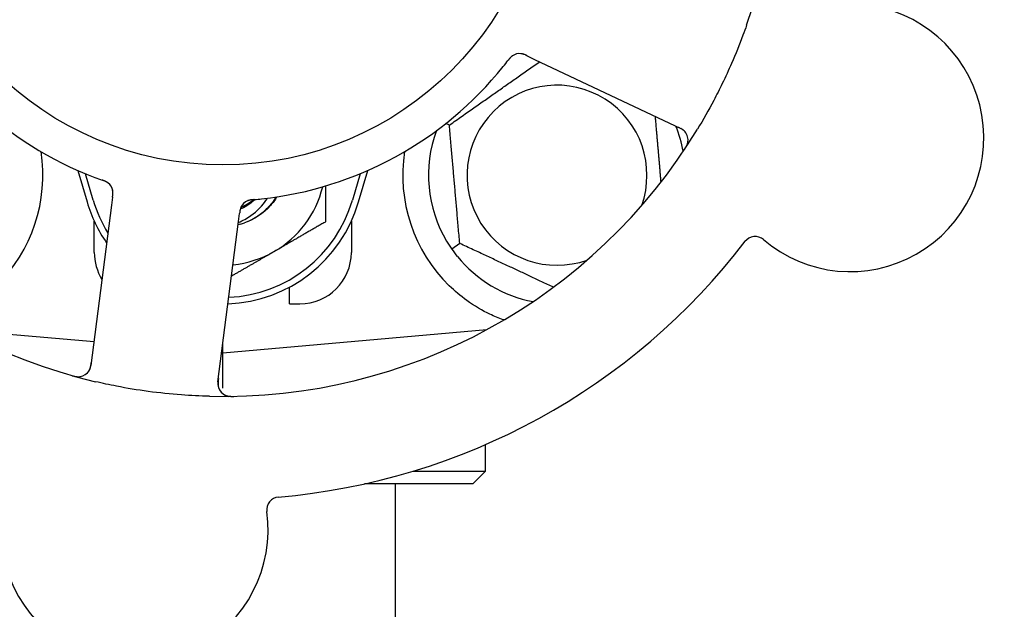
# Model space of a CAD drawing. Header units: inches. Extents: x 24 to 1128, y -69 to 748.
# Tile 11 of 256: x 115.49 to 117.89, y 213.31 to 214.74. Entities that reach past the tile are written whole.
import ezdxf

# ---------------------------------------------------------------- set-up
doc = ezdxf.new("R2010")
doc.units = ezdxf.units.IN
doc.header["$LTSCALE"] = 32
doc.header["$MEASUREMENT"] = 0
doc.layers.add('Dimension (ANSI)', color=7, linetype='Continuous', lineweight=25)
doc.layers.add('Visible (ANSI)', color=7, linetype='Continuous', lineweight=30)
doc.styles.add('Note Text (ANSI)', font='tahoma.ttf')
doc.dimstyles.new('SB Fraction-16 (ANSI)', dxfattribs={"dimscale": 32, "dimtxt": 0.125, "dimasz": 0.098425, "dimexe": 0.125, "dimexo": 0.0625, "dimgap": 0.031496, "dimtad": 0, "dimtih": 1, "dimtoh": 1, "dimdec": 4, "dimrnd": 1e-08, "dimzin": 0, "dimdsep": 46, "dimlunit": 5, "dimtxsty": 'Note Text (ANSI)', "dimcen": 0.09, "dimdle": 0.393701, "dimclrd": 256, "dimclre": 256, "dimclrt": 256, "dimadec": 0, "dimazin": 3, "dimtfac": 0.96, "dimtofl": 0, "dimtmove": 0, "dimatfit": 3, "dimfxl": 1, "dimfrac": 2, "dimtolj": 1, "dimtzin": 12, "dimlwd": -1, "dimlwe": -1, "dimarcsym": 0})

# ---------------------------------------------------------------- blocks, each defined once
blk = doc.blocks.new('*D15')
at = {"layer": 'Defpoints', "color": 0, "transparency": 16777216}
for p in [(162.2904, 468.9837), (60.65, 162.272), (120.1654, 162.272)]:
    blk.add_point(p, dxfattribs=at)
at = {"layer": 'Dimension (ANSI)', "transparency": 16777216}
for p, q in [((160.2904, 468.9837), (56.65, 468.9837)), ((60.65, 465.8341), (60.65, 319.1609)), ((60.65, 165.4216), (60.65, 312.0948)), ((118.1654, 162.272), (56.65, 162.272))]:
    blk.add_line(p, q, dxfattribs=at)
for points in [[(60.125, 465.8341), (61.1749, 465.8341), (60.65, 468.9837)], [(60.125, 165.4216), (61.1749, 165.4216), (60.65, 162.272)]]:
    blk.add_solid(points, dxfattribs=at)
at = {"layer": 'Dimension (ANSI)', "transparency": 16777216, "insert": (48.4472, 318.153), "char_height": 4, "attachment_point": 1, "style": 'Note Text (ANSI)'}
blk.add_mtext('\\A1;306 11/16', dxfattribs=at)

msp = doc.modelspace()

# ---------------------------------------------------------------- linework, layer by layer
at = {"layer": 'Visible (ANSI)'}
for p, q in [((116.72633, 214.64962), (116.74429, 214.64112)), ((116.74429, 214.64112), (117.09956, 214.47306)), ((116.53698, 214.48158), (116.52855, 214.48551)), ((115.63378, 214.37115), (115.65611, 214.29458)), ((115.67111, 214.29895), (115.65236, 214.36323)), ((116.31986, 214.36323), (116.30111, 214.29895)), ((116.31611, 214.29458), (116.33844, 214.37115)), ((115.71543, 214.28693), (115.66538, 213.89712)), ((115.71796, 214.30663), (115.71543, 214.28693)), ((116.02439, 214.24726), (116.02693, 214.26699)), ((115.67361, 214.17208), (115.67361, 214.24762)), ((115.97434, 213.85745), (116.02439, 214.24726)), ((116.29861, 214.24762), (116.29861, 214.17208)), ((116.56214, 214.194), (116.54262, 214.18033)), ((116.14861, 214.04708), (116.14861, 214.08791)), ((116.14861, 214.04708), (116.17361, 214.04708)), ((115.34412, 213.98449), (115.6729, 213.95573)), ((115.98611, 213.92833), (116.62809, 213.98449)), ((116.62486, 213.98275), (116.62486, 213.98421)), ((115.98347, 213.92856), (115.98611, 213.92833)), ((115.98611, 213.92833), (115.98611, 213.94908)), ((115.98611, 213.84233), (115.98611, 213.92833)), ((116.62486, 213.64083), (116.62486, 213.70511)), ((116.45008, 213.64083), (116.62486, 213.64083)), ((116.59361, 213.60958), (116.62486, 213.64083)), ((116.59361, 213.60958), (116.33048, 213.60958)), ((116.40611, 211.37808), (116.40611, 213.60958))]:
    msp.add_line(p, q, dxfattribs=at)
msp.add_circle((115.98611, 215.17208), 0.7875, dxfattribs=at)
for centre, radius, start, end in [((115.98611, 215.17208), 1.35, 340.62287, 40.74397), ((115.98611, 215.17208), 0.875, 204.19111, 249.17573), ((115.98611, 215.17208), 1.35, 196.62287, 256.74397), ((117.51154, 214.45047), 0.325, 229.56477, 79.80207), ((116.70773, 214.62385), 0.03125, 82.67765, 124.13682), ((115.98611, 215.17208), 0.875, 276.19111, 321.17573), ((116.79861, 214.35958), 0.21875, 340.34111, 289.65889), ((116.79861, 214.35958), 0.3125, 10.71622, 22.42184), ((115.98611, 215.17208), 1.35, 268.62287, 328.74397), ((116.79861, 214.35958), 0.3125, 159.72028, 210.84193), ((117.08619, 214.44481), 0.03125, 326.53135, 64.68342), ((115.17361, 214.35958), 0.375, 314.27762, 8.78707), ((116.79861, 214.35958), 0.375, 171.21293, 225.72238), ((115.6877, 214.31636), 0.03125, 10.67765, 52.13682), ((115.98611, 214.39083), 0.25, 300, 346.26096), ((115.98611, 214.39083), 0.34375, 196.2602, 214.73634), ((115.98611, 214.39083), 0.32812, 196.2602, 211.61609), ((115.98611, 214.39083), 0.34375, 272.10255, 343.7398), ((115.98611, 214.39083), 0.32812, 272.55546, 343.7398), ((116.05866, 214.26873), 0.03125, 113.46904, 155.46837), ((115.98611, 214.39083), 0.11727, 292.2465, 309.43252), ((115.98611, 214.39083), 0.15625, 285.94214, 289.71036), ((115.98611, 215.17208), 1.6, 274.81714, 322.5497), ((117.28048, 214.17931), 0.03125, 49.56477, 142.51231), ((115.79861, 214.17208), 0.125, 180, 211.69426), ((115.98611, 214.39083), 0.25, 275.68783, 300), ((116.17361, 214.17208), 0.125, 270, 0), ((116.79861, 214.35958), 0.3125, 219.15807, 259.28378), ((115.63438, 213.9011), 0.03125, 254.53135, 352.68342), ((116.00534, 213.85347), 0.03125, 172.68342, 270.83549), ((115.7712, 213.49832), 0.325, 157.56477, 7.80207), ((116.12415, 213.54668), 0.03125, 94.85452, 187.80207)]:
    msp.add_arc(centre, radius, start, end, dxfattribs=at)
for points, knots in [([(117.25964, 214.72417), (117.25675, 214.71595), (117.25378, 214.70777), (117.24211, 214.67652), (117.23293, 214.65387), (117.2159, 214.6149), (117.20834, 214.59851), (117.19374, 214.56845), (117.1868, 214.55476), (117.16722, 214.51772), (117.1541, 214.49456), (117.14017, 214.47161)], [-0.73117437, -0.73117437, -0.73117437, -0.73117437, -0.66329539, -0.66329539, -0.47009836, -0.47009836, -0.32966499, -0.32966499, -0.20932583, -0.20932583, 0, 0, 0, 0]), ([(116.69082, 214.65013), (116.69063, 214.65), (116.69038, 214.64983), (116.68966, 214.64932), (116.68915, 214.64894), (116.68811, 214.64808), (116.68758, 214.64762), (116.68655, 214.64665), (116.68606, 214.64616), (116.6849, 214.64495), (116.68421, 214.64418), (116.68322, 214.64303), (116.68292, 214.64268), (116.68186, 214.6414), (116.68109, 214.64042), (116.6801, 214.63915), (116.67985, 214.63883), (116.6795, 214.63837), (116.67939, 214.63823), (116.67928, 214.6381)], [0.044252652, 0.044252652, 0.044252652, 0.044252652, 0.050671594, 0.050671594, 0.061250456, 0.061250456, 0.071050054, 0.071050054, 0.078610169, 0.078610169, 0.087196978, 0.087196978, 0.090753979, 0.090753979, 0.100050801, 0.100050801, 0.10314767, 0.10314767, 0.10451733, 0.10451733, 0.10451733, 0.10451733]), ([(116.6905, 214.64993), (116.6905, 214.64993), (116.69048, 214.64991), (116.69037, 214.64983), (116.69025, 214.64975), (116.68988, 214.6495), (116.68959, 214.64928), (116.68861, 214.64854), (116.68788, 214.64794), (116.68642, 214.64658), (116.68568, 214.64584), (116.68403, 214.64403), (116.68308, 214.64292), (116.68131, 214.64073), (116.68046, 214.63963), (116.67952, 214.6384), (116.6794, 214.63825), (116.67928, 214.6381)], [0.030853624, 0.030853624, 0.030853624, 0.030853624, 0.032941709, 0.032941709, 0.03638518, 0.03638518, 0.042347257, 0.042347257, 0.055267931, 0.055267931, 0.065838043, 0.065838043, 0.077516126, 0.077516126, 0.087897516, 0.087897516, 0.089364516, 0.089364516, 0.089364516, 0.089364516]), ([(116.72629, 214.64963), (116.72602, 214.64976), (116.72575, 214.64989), (116.72427, 214.65059), (116.72302, 214.65117), (116.72039, 214.65231), (116.71898, 214.65288), (116.71643, 214.65376), (116.71525, 214.6541), (116.71304, 214.65462), (116.71196, 214.6548), (116.71105, 214.65492), (116.71092, 214.65493), (116.71081, 214.65494)], [0, 0, 0, 0, 0.002309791, 0.002309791, 0.012623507, 0.012623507, 0.024338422, 0.024338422, 0.035397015, 0.035397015, 0.047442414, 0.047442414, 0.049661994, 0.049661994, 0.049661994, 0.049661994]), ([(116.72633, 214.64962), (116.72585, 214.64984), (116.72537, 214.65007), (116.72444, 214.65051), (116.72398, 214.65072), (116.72294, 214.6512), (116.72238, 214.65146), (116.72034, 214.65237), (116.71901, 214.6529), (116.71691, 214.65366), (116.71598, 214.65395), (116.71427, 214.65439), (116.71352, 214.65455), (116.71226, 214.65477), (116.7117, 214.65484), (116.71138, 214.65488), (116.71133, 214.65489), (116.71133, 214.65489), (116.71133, 214.65489), (116.71133, 214.65489)], [0, 0, 0, 0, 0.004355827, 0.004355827, 0.008687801, 0.008687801, 0.014307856, 0.014307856, 0.029588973, 0.029588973, 0.043844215, 0.043844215, 0.054171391, 0.054171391, 0.061954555, 0.061954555, 0.063871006, 0.063871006, 0.063878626, 0.063878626, 0.063878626, 0.063878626]), ([(117.11151, 214.46313), (117.11133, 214.46337), (117.11111, 214.46366), (117.10998, 214.46504), (117.10877, 214.46632), (117.10639, 214.46841), (117.10519, 214.46934), (117.10197, 214.4715), (117.09986, 214.47274), (117.09669, 214.47437), (117.09575, 214.47484), (117.09395, 214.47571), (117.09308, 214.47612), (117.09221, 214.47653)], [0.058736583, 0.058736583, 0.058736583, 0.058736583, 0.064782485, 0.064782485, 0.086145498, 0.086145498, 0.103238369, 0.103238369, 0.123434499, 0.123434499, 0.131598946, 0.131598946, 0.138939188, 0.138939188, 0.138939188, 0.138939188]), ([(117.10835, 214.42169), (117.1087, 214.42221), (117.10904, 214.42273), (117.10996, 214.42413), (117.11055, 214.42504), (117.11159, 214.42674), (117.11206, 214.42753), (117.11322, 214.4296), (117.11389, 214.43091), (117.11497, 214.43322), (117.1154, 214.43427), (117.11606, 214.43608), (117.11631, 214.43687), (117.11676, 214.43847), (117.11693, 214.43925), (117.11709, 214.44013), (117.11712, 214.44032), (117.11714, 214.44048)], [0, 0, 0, 0, 0.005149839, 0.005149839, 0.013554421, 0.013554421, 0.020527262, 0.020527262, 0.031641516, 0.031641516, 0.041623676, 0.041623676, 0.051235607, 0.051235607, 0.06373445, 0.06373445, 0.067355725, 0.067355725, 0.067355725, 0.067355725]), ([(115.70747, 214.34056), (115.70729, 214.34071), (115.70705, 214.34089), (115.70635, 214.34142), (115.70582, 214.34179), (115.70469, 214.34251), (115.70409, 214.34287), (115.70285, 214.34355), (115.70223, 214.34387), (115.70072, 214.3446), (115.69978, 214.34502), (115.69837, 214.3456), (115.69795, 214.34577), (115.6964, 214.34639), (115.69524, 214.34682), (115.69372, 214.34737), (115.69334, 214.34751), (115.6928, 214.3477), (115.69263, 214.34776), (115.69246, 214.34782)], [0.044252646, 0.044252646, 0.044252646, 0.044252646, 0.05067159, 0.05067159, 0.061250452, 0.061250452, 0.07105005, 0.07105005, 0.078610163, 0.078610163, 0.087196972, 0.087196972, 0.090753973, 0.090753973, 0.100050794, 0.100050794, 0.103147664, 0.103147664, 0.104517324, 0.104517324, 0.104517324, 0.104517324]), ([(115.70718, 214.3408), (115.70718, 214.3408), (115.70716, 214.34082), (115.70705, 214.34091), (115.70694, 214.34099), (115.70658, 214.34126), (115.70629, 214.34148), (115.70528, 214.34218), (115.70449, 214.34268), (115.70274, 214.34366), (115.7018, 214.34413), (115.69958, 214.34514), (115.69823, 214.3457), (115.6956, 214.3467), (115.69429, 214.34717), (115.69283, 214.34769), (115.69265, 214.34776), (115.69246, 214.34782)], [0.030853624, 0.030853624, 0.030853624, 0.030853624, 0.032941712, 0.032941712, 0.036385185, 0.036385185, 0.042347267, 0.042347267, 0.055267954, 0.055267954, 0.065838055, 0.065838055, 0.077516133, 0.077516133, 0.087897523, 0.087897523, 0.089364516, 0.089364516, 0.089364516, 0.089364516]), ([(115.71796, 214.30664), (115.71803, 214.30716), (115.7181, 214.30769), (115.71822, 214.30871), (115.71829, 214.30921), (115.71842, 214.31034), (115.71849, 214.31097), (115.71872, 214.31318), (115.71883, 214.31461), (115.7189, 214.31684), (115.71888, 214.31782), (115.71877, 214.31958), (115.71869, 214.32034), (115.71851, 214.3216), (115.71841, 214.32216), (115.71835, 214.32248), (115.71834, 214.32253), (115.71834, 214.32253), (115.71834, 214.32253), (115.71834, 214.32253)], [0, 0, 0, 0, 0.004355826, 0.004355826, 0.008687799, 0.008687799, 0.014307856, 0.014307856, 0.029588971, 0.029588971, 0.043844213, 0.043844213, 0.054171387, 0.054171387, 0.06195455, 0.06195455, 0.063871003, 0.063871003, 0.063878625, 0.063878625, 0.063878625, 0.063878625]), ([(115.71797, 214.30668), (115.718, 214.30697), (115.71804, 214.30727), (115.71825, 214.30889), (115.71841, 214.31026), (115.71869, 214.31312), (115.71879, 214.31464), (115.71884, 214.31734), (115.7188, 214.31856), (115.71862, 214.32082), (115.71845, 214.3219), (115.71828, 214.3228), (115.71825, 214.32293), (115.71823, 214.32304)], [0, 0, 0, 0, 0.002309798, 0.002309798, 0.012623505, 0.012623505, 0.02433842, 0.02433842, 0.035397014, 0.035397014, 0.047442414, 0.047442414, 0.049661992, 0.049661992, 0.049661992, 0.049661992]), ([(116.02411, 214.24509), (116.03485, 214.24934), (116.04508, 214.25483), (116.06979, 214.27218), (116.08281, 214.2857), (116.09328, 214.30217), (116.09378, 214.30298), (116.09427, 214.30379)], [-0.61635944, -0.61635944, -0.61635944, -0.61635944, -0.52774982, -0.52774982, -0.38555901, -0.38555901, -0.37828525, -0.37828525, -0.37828525, -0.37828525]), ([(116.06434, 214.30058), (116.06249, 214.29881), (116.06059, 214.2971), (116.04959, 214.28787), (116.03948, 214.28166), (116.02865, 214.27701)], [-2.04013267, -2.04013267, -2.04013267, -2.04013267, -2.02048123, -2.02048123, -1.92997412, -1.92997412, -1.92997412, -1.92997412]), ([(116.11791, 214.30711), (116.11319, 214.29957), (116.10782, 214.29244), (116.10184, 214.28584), (116.08469, 214.26694), (116.0627, 214.25266), (116.03869, 214.24404)], [9.99046979, 9.99046979, 9.99046979, 9.99046979, 10.16152319, 10.16152319, 10.16152319, 10.65156368, 10.65156368, 10.65156368, 10.65156368]), ([(116.11546, 214.30669), (116.11396, 214.30422), (116.11239, 214.3018), (116.10435, 214.29012), (116.09691, 214.28156), (116.07412, 214.26069), (116.05717, 214.25037), (116.03881, 214.24373)], [-0.25639672, -0.25639672, -0.25639672, -0.25639672, -0.23449039, -0.23449039, -0.1487662, -0.1487662, 0, 0, 0, 0]), ([(116.06202, 214.30038), (116.06172, 214.30035), (116.06142, 214.30032), (116.06062, 214.30025), (116.06011, 214.3002), (116.05853, 214.30005), (116.05744, 214.29994), (116.05518, 214.29965), (116.054, 214.29948), (116.05167, 214.29905), (116.05058, 214.2988), (116.04844, 214.29823), (116.0475, 214.2979), (116.04634, 214.29745), (116.04603, 214.29732), (116.04579, 214.29721)], [0.001596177, 0.001596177, 0.001596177, 0.001596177, 0.00393777, 0.00393777, 0.007842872, 0.007842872, 0.016055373, 0.016055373, 0.025513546, 0.025513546, 0.037191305, 0.037191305, 0.054193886, 0.054193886, 0.06155888, 0.06155888, 0.06155888, 0.06155888]), ([(116.06202, 214.30038), (116.06148, 214.30033), (116.06093, 214.30028), (116.05985, 214.30018), (116.05931, 214.30014), (116.0575, 214.29996), (116.05623, 214.29982), (116.05418, 214.29953), (116.05333, 214.2994), (116.05143, 214.29904), (116.05044, 214.29881), (116.0487, 214.29832), (116.04793, 214.29807), (116.04673, 214.29762), (116.04624, 214.29741), (116.04594, 214.29728), (116.0459, 214.29727), (116.04589, 214.29726), (116.04589, 214.29726), (116.04589, 214.29726)], [0, 0, 0, 0, 0.004180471, 0.004180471, 0.008305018, 0.008305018, 0.018114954, 0.018114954, 0.025612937, 0.025612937, 0.036850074, 0.036850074, 0.047489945, 0.047489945, 0.056089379, 0.056089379, 0.058286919, 0.058286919, 0.058652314, 0.058652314, 0.058652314, 0.058652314]), ([(116.06206, 214.30038), (116.06253, 214.30042), (116.06304, 214.30047), (116.06359, 214.30051), (116.06847, 214.30095), (116.07513, 214.3016), (116.08047, 214.30218)], [0.48080563, 0.48080563, 0.48080563, 0.48080563, 0.5329828, 0.5329828, 0.5329828, 1, 1, 1, 1]), ([(116.03078, 214.28286), (116.03074, 214.28278), (116.0307, 214.28269), (116.03057, 214.28241), (116.03047, 214.28221), (116.03006, 214.28129), (116.02971, 214.28042), (116.02898, 214.27828), (116.0286, 214.2769), (116.02797, 214.27405), (116.02771, 214.27256), (116.02738, 214.2704), (116.02729, 214.26972), (116.02715, 214.26871), (116.0271, 214.26837), (116.02702, 214.26769), (116.02698, 214.26737), (116.02693, 214.26704)], [0.038929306, 0.038929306, 0.038929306, 0.038929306, 0.040726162, 0.040726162, 0.043941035, 0.043941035, 0.054249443, 0.054249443, 0.066768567, 0.066768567, 0.078206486, 0.078206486, 0.083402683, 0.083402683, 0.086046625, 0.086046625, 0.088630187, 0.088630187, 0.088630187, 0.088630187]), ([(116.03042, 214.28213), (116.03042, 214.28213), (116.03042, 214.28213), (116.03039, 214.28207), (116.0303, 214.28186), (116.03002, 214.28123), (116.02981, 214.28073), (116.02937, 214.27959), (116.02915, 214.27896), (116.02891, 214.27814), (116.02884, 214.27793), (116.02842, 214.2764), (116.02803, 214.27462), (116.02756, 214.2717), (116.02744, 214.27084), (116.02725, 214.26947), (116.02719, 214.269), (116.02706, 214.26803), (116.027, 214.26753), (116.02693, 214.26704)], [0.028019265, 0.028019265, 0.028019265, 0.028019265, 0.028672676, 0.028672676, 0.033062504, 0.033062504, 0.040781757, 0.040781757, 0.051074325, 0.051074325, 0.054504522, 0.054504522, 0.075062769, 0.075062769, 0.083066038, 0.083066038, 0.087153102, 0.087153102, 0.091266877, 0.091266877, 0.091266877, 0.091266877]), ([(116.66751, 214.00824), (116.65671, 214.01227), (116.64568, 214.01699), (116.61756, 214.03057), (116.59793, 214.04194), (116.56421, 214.06628), (116.54979, 214.07843), (116.53681, 214.09109)], [1.39731378, 1.39731378, 1.39731378, 1.39731378, 1.49356897, 1.49356897, 1.66386875, 1.66386875, 1.79881771, 1.79881771, 1.79881771, 1.79881771]), ([(115.65963, 213.88268), (115.6598, 213.88292), (115.66, 213.88322), (115.66098, 213.88473), (115.66182, 213.88627), (115.66307, 213.88918), (115.66358, 213.89061), (115.66464, 213.89434), (115.66516, 213.89673), (115.66574, 213.90025), (115.6659, 213.90128), (115.66617, 213.90327), (115.66629, 213.90423), (115.66641, 213.90517)], [0.058736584, 0.058736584, 0.058736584, 0.058736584, 0.064782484, 0.064782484, 0.086145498, 0.086145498, 0.103238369, 0.103238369, 0.123434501, 0.123434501, 0.131598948, 0.131598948, 0.13893919, 0.13893919, 0.13893919, 0.13893919]), ([(115.61924, 213.87288), (115.61985, 213.87271), (115.62044, 213.87254), (115.62206, 213.8721), (115.6231, 213.87182), (115.62504, 213.87136), (115.62594, 213.87116), (115.62827, 213.87069), (115.62972, 213.87046), (115.63225, 213.87015), (115.63338, 213.87006), (115.63531, 213.86999), (115.63614, 213.87), (115.6378, 213.87007), (115.63859, 213.87015), (115.63948, 213.87027), (115.63967, 213.8703), (115.63983, 213.87032)], [0, 0, 0, 0, 0.005149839, 0.005149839, 0.013554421, 0.013554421, 0.020527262, 0.020527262, 0.031641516, 0.031641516, 0.041623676, 0.041623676, 0.051235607, 0.051235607, 0.06373445, 0.06373445, 0.067355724, 0.067355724, 0.067355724, 0.067355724]), ([(115.95366, 213.82247), (115.93074, 213.82302), (115.90798, 213.82415), (115.85864, 213.82784), (115.83177, 213.83065), (115.77882, 213.83782), (115.75304, 213.84209), (115.71045, 213.85041), (115.69349, 213.85406), (115.67655, 213.85805)], [-0.73118965, -0.73118965, -0.73118965, -0.73118965, -0.55244576, -0.55244576, -0.34137939, -0.34137939, -0.13566771, -0.13566771, 0, 0, 0, 0]), ([(115.97538, 213.86549), (115.97526, 213.86455), (115.97513, 213.86361), (115.9747, 213.85995), (115.97446, 213.85724), (115.97435, 213.85268), (115.97443, 213.85074), (115.97478, 213.84756), (115.97505, 213.84614), (115.97561, 213.84394), (115.97587, 213.84312), (115.97617, 213.84227), (115.97623, 213.84209), (115.97629, 213.84193)], [0, 0, 0, 0, 0.007248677, 0.007248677, 0.028564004, 0.028564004, 0.047482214, 0.047482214, 0.065361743, 0.065361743, 0.076705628, 0.076705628, 0.079955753, 0.079955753, 0.079955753, 0.079955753]), ([(115.99216, 213.82513), (115.99242, 213.82501), (115.99275, 213.82487), (115.99387, 213.82443), (115.99475, 213.82412), (115.99677, 213.82355), (115.998, 213.82326), (116.00017, 213.8229), (116.00086, 213.8228), (116.00261, 213.8226), (116.00371, 213.8225), (116.00604, 213.82236), (116.0073, 213.82232), (116.00927, 213.8223), (116.01, 213.8223), (116.01146, 213.82231), (116.01216, 213.82233), (116.01288, 213.82234)], [0.051298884, 0.051298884, 0.051298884, 0.051298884, 0.057269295, 0.057269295, 0.069785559, 0.069785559, 0.08363266, 0.08363266, 0.08945843, 0.08945843, 0.097820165, 0.097820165, 0.107290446, 0.107290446, 0.113094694, 0.113094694, 0.118968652, 0.118968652, 0.118968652, 0.118968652])]:
    msp.add_open_spline(points, degree=3, knots=knots, dxfattribs=at)
for points, weights in [([(116.53698, 214.48158), (116.64865, 214.55977), (116.75655, 214.63532)], [1.04422863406, 1.19550179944, 1.06346205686]), ([(117.03705, 214.50263), (117.04439, 214.41874), (117.05107, 214.3424)], [1.06521891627, 1.14516515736, 1.11819795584]), ([(116.56214, 214.194), (116.54956, 214.33779), (116.53698, 214.48158)], [1.04422863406, 1.20577136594, 1.04422863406]), ([(116.23611, 214.33355), (116.23611, 214.29259), (116.23611, 214.24649)], [1.01840264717, 1.02228011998, 1]), ([(116.23611, 214.24649), (116.16912, 214.20781), (116.11111, 214.17432)], [1, 1.0379548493, 1]), ([(116.79019, 214.08766), (116.67954, 214.13925), (116.56214, 214.194)], [1.07748863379, 1.18694802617, 1.04422863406]), ([(116.11111, 214.17432), (116.0619, 214.14591), (116.00734, 214.11441)], [1, 1.03200893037, 1.01002889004]), ([(116.67064, 214.0085), (116.66907, 214.00837), (116.66751, 214.00824)], [0.999914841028, 0.999914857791, 0.999914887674])]:
    msp.add_rational_spline(points, weights, degree=2, dxfattribs=at)
for points in [[(116.6678, 214.62351), (116.67155, 214.62817), (116.67627, 214.63419), (116.67928, 214.6381)], [(115.67504, 214.35424), (115.68063, 214.35211), (115.68782, 214.34948), (115.69247, 214.34782)], [(116.02903, 214.24059), (116.02714, 214.24005), (116.02525, 214.23955), (116.02334, 214.23909)], [(116.02903, 214.24059), (116.02707, 214.24003), (116.02518, 214.23954), (116.02335, 214.23911)], [(116.5303, 214.19937), (116.53401, 214.19316), (116.53826, 214.18658), (116.54262, 214.18033)], [(116.54262, 214.18033), (116.547, 214.17409), (116.55173, 214.16785), (116.55629, 214.16224)]]:
    msp.add_open_spline(points, degree=3, dxfattribs=at)

# ---------------------------------------------------------------- dimensions: what is measured, and where the dimension line sits
at = {"layer": 'Dimension (ANSI)'}
dim = msp.add_linear_dim(base=(60.64998, 162.27197), p1=(162.29037, 468.98367), p2=(120.16537, 162.27197), angle=270, dimstyle='SB Fraction-16 (ANSI)', override={"dimgap": 0.031496, "dimdec": 4, "dimtol": 0, "dimlim": 0, "dimtp": 0, "dimtm": 0, "dimtdec": 2, "dimatfit": 1}, dxfattribs=at)
dim.commit()
dim.dimension.update_dxf_attribs({"geometry": '*D15', "text_midpoint": (60.64998, 315.62782), "dimtype": 160})

doc.saveas('drawing.dxf')
